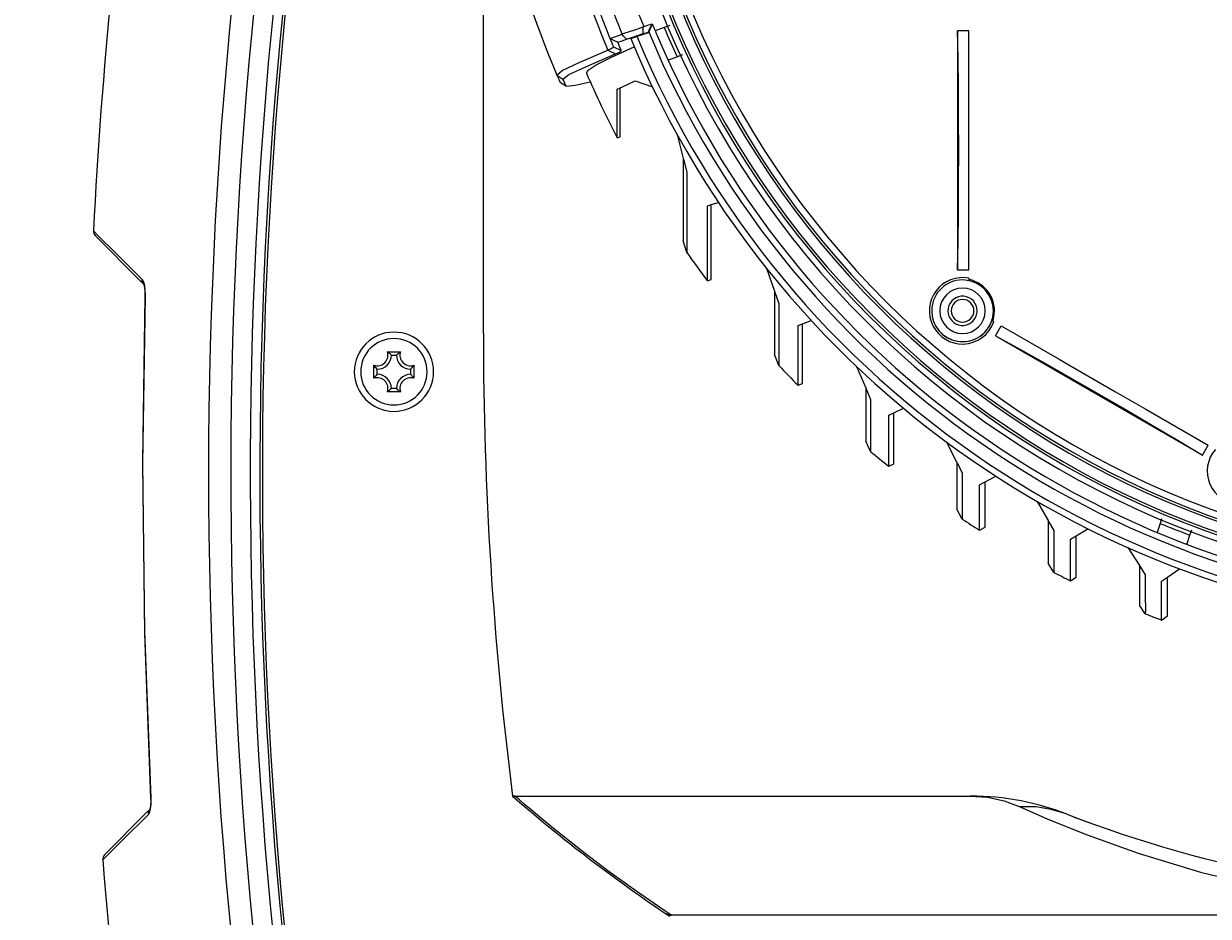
# Model space of a CAD drawing. Extents: x 0 to 297, y 0 to 210.
# Tile 10 of 41: x 73 to 101, y 120 to 141. Entities that reach past the tile are written whole.
import ezdxf
from ezdxf.enums import TextEntityAlignment as Align

# ---------------------------------------------------------------- set-up
doc = ezdxf.new("R2010")
doc.units = 0
doc.header["$LTSCALE"] = 16.335
doc.header["$MEASUREMENT"] = 0
doc.layers.get('0').update_dxf_attribs({"linetype": 'CONTINUOUS'})
doc.styles.get("Standard").update_dxf_attribs({"font": 'txt', "width": 0.7})
doc.dimstyles.get("Standard").update_dxf_attribs({"dimtxt": 0.18, "dimasz": 0.18, "dimexe": 0.18, "dimexo": 0.0625, "dimgap": 0.09, "dimtad": 0, "dimtih": 1, "dimtoh": 1, "dimdec": 4, "dimzin": 0, "dimdsep": 46, "dimtxsty": 'STANDARD', "dimcen": 0.09, "dimadec": 0, "dimazin": 0, "dimtfac": 1, "dimtdec": 4, "dimtofl": 0, "dimtmove": 0, "dimatfit": 3, "dimfxl": 1, "dimtolj": 1, "dimtzin": 0, "dimarcsym": 0})

# ---------------------------------------------------------------- blocks, each defined once
blk = doc.blocks.new('_FILLED')
at = {"color": 0, "linetype": 'ByBlock'}
blk.add_solid([(0, 0), (-1, 0.1429), (-1, -0.1429)], dxfattribs=at)
blk = doc.blocks.new('*D8')
at = {"color": 2, "linetype": 'Continuous'}
for p, q in [((73.452, 159.147), (49.404, 159.147)), ((51.404, 159.147), (51.404, 121.212)), ((51.404, 83.277), (51.404, 121.212)), ((76.757, 83.277), (49.404, 83.277))]:
    blk.add_line(p, q, dxfattribs=at)
at = {"color": 2, "linetype": 'Continuous', "xscale": 3.5, "yscale": 3.5, "zscale": 3.5}
for p, rotation in [((51.404, 159.147), 90), ((51.404, 83.277), 270)]:
    blk.add_blockref('_FILLED', p, dxfattribs=dict(at, rotation=rotation))
at = {"color": 2, "linetype": 'Continuous', "width": 0.738095}
blk.add_text('253', height=3.5, rotation=90, dxfattribs=at).set_placement((50.529, 121.212), align=Align.CENTER)
blk = doc.blocks.new('*D10')
at = {"color": 2, "linetype": 'Continuous'}
for p, q in [((73.405, 172.947), (30.467, 172.947)), ((32.467, 172.947), (32.467, 128.112)), ((32.467, 83.277), (32.467, 128.112)), ((84.685, 83.277), (30.467, 83.277))]:
    blk.add_line(p, q, dxfattribs=at)
at = {"color": 2, "linetype": 'Continuous', "xscale": 3.5, "yscale": 3.5, "zscale": 3.5}
for p, rotation in [((32.467, 172.947), 90), ((32.467, 83.277), 270)]:
    blk.add_blockref('_FILLED', p, dxfattribs=dict(at, rotation=rotation))
at = {"color": 2, "linetype": 'Continuous', "width": 0.785714}
blk.add_text('299', height=3.5, rotation=90, dxfattribs=at).set_placement((31.592, 128.112), align=Align.CENTER)

msp = doc.modelspace()

# ---------------------------------------------------------------- linework, layer by layer
at = {"color": 7, "linetype": 'Continuous'}
for p, q in [((83.59237, 133.34666), (83.59237, 154.34666)), ((87.34784, 140.54298), (87.35593, 140.55453)), ((87.83701, 140.52972), (87.62534, 140.45267)), ((87.9677, 140.57728), (87.83701, 140.52972)), ((86.82939, 139.98868), (86.74982, 140.18169)), ((87.46574, 140.42002), (87.46805, 140.41407)), ((94.7238, 140.44826), (94.7238, 134.84179)), ((94.99237, 140.44826), (94.7238, 140.44826)), ((94.99237, 138.8123), (94.99237, 140.44826)), ((87.92766, 139.76457), (87.96017, 139.77641)), ((87.96017, 139.77641), (88.13981, 139.84179)), ((88.26705, 139.8881), (88.13981, 139.84179)), ((85.32047, 139.4092), (85.45996, 139.31819)), ((85.5321, 139.14858), (85.39322, 139.23924)), ((85.47784, 139.2754), (85.45972, 139.31783)), ((85.53237, 139.14859), (85.47784, 139.2754)), ((86.73321, 139.07998), (86.80237, 139.11223)), ((86.80237, 139.11223), (86.85984, 139.13903)), ((86.80237, 139.07998), (86.80237, 139.11223)), ((86.80237, 138.08889), (86.80237, 139.07998)), ((86.85984, 139.13903), (87.15878, 139.27842)), ((87.15878, 139.27842), (87.56106, 139.13502)), ((94.99237, 138.53631), (94.99237, 138.8123)), ((94.99237, 137.95598), (94.99237, 138.53631)), ((86.73315, 137.95854), (86.7331, 138.07018)), ((86.73316, 137.94165), (86.73315, 137.95854)), ((86.73316, 137.94165), (86.80237, 137.95857)), ((86.80237, 137.95857), (86.80237, 138.08889)), ((88.13914, 138.01778), (88.28437, 137.45528)), ((94.99237, 137.64503), (94.99237, 137.95598)), ((88.28437, 137.45528), (88.28437, 135.51832)), ((88.28437, 137.45528), (88.29564, 137.41165)), ((88.29564, 137.41165), (88.3704, 137.12208)), ((94.99237, 137.33462), (94.99237, 137.64503)), ((94.99237, 136.75234), (94.99237, 137.33462)), ((94.99237, 136.48326), (94.99237, 136.75234)), ((88.8542, 136.3436), (88.94437, 136.37091)), ((88.94437, 136.37091), (89.11082, 136.42132)), ((88.94437, 134.61155), (88.94437, 136.37091)), ((94.99237, 134.84179), (94.99237, 136.48326)), ((74.43638, 135.75603), (74.43638, 135.75603)), ((75.54564, 134.57689), (74.48012, 135.64241)), ((88.37054, 135.24554), (88.28437, 135.51832)), ((90.23938, 134.87532), (90.42637, 134.34073)), ((94.7238, 134.84179), (94.99237, 134.84179)), ((94.99237, 134.64326), (94.99237, 134.61266)), ((75.61381, 134.50872), (75.54564, 134.57689)), ((75.61937, 134.50316), (75.61381, 134.50872)), ((75.61417, 134.50909), (75.61494, 134.50759)), ((75.61492, 134.50761), (75.61765, 134.50044)), ((75.61938, 134.50315), (75.61937, 134.50316)), ((75.62466, 134.48049), (75.62967, 134.45856)), ((75.62967, 134.45856), (75.63534, 134.4338)), ((75.63534, 134.4338), (75.64088, 134.38787)), ((75.63767, 134.41922), (75.64528, 134.34497)), ((75.64417, 134.36061), (75.6465, 134.30179)), ((88.85403, 134.58129), (88.94437, 134.61155)), ((90.42637, 134.34073), (90.42637, 132.85523)), ((90.42637, 134.34073), (90.43592, 134.31345)), ((94.99237, 134.61266), (94.99237, 134.58408)), ((75.64709, 134.22355), (75.64709, 134.22355)), ((90.43592, 134.31345), (90.52903, 134.04727)), ((90.98073, 133.52964), (91.08637, 133.57088)), ((91.08637, 133.57088), (91.28965, 133.65025)), ((91.08637, 132.1732), (91.08637, 133.57088)), ((95.52887, 133.65467), (95.55377, 133.6403)), ((95.55377, 133.6403), (95.58027, 133.625)), ((95.61792, 133.29314), (95.7522, 133.52573)), ((95.7522, 133.52573), (97.11241, 132.74041)), ((95.61792, 133.29314), (100.47326, 130.48991)), ((81.33908, 132.91677), (81.64567, 132.91677)), ((81.43237, 132.83666), (81.55237, 132.83666)), ((90.52921, 132.59603), (90.42637, 132.85523)), ((97.11241, 132.74041), (97.33906, 132.60956)), ((81.02227, 132.29336), (81.02227, 132.59995)), ((81.10237, 132.38666), (81.10237, 132.50666)), ((81.88237, 132.50666), (81.88237, 132.38666)), ((81.96248, 132.59995), (81.96248, 132.29336)), ((92.35079, 132.57321), (92.56837, 132.06668)), ((97.33906, 132.60956), (97.93285, 132.26673)), ((90.98061, 132.12956), (91.08637, 132.1732)), ((97.93285, 132.26673), (98.43326, 131.97782)), ((81.64567, 131.97655), (81.33908, 131.97655)), ((81.55237, 132.05666), (81.43237, 132.05666)), ((92.56837, 132.06668), (92.56837, 130.82044)), ((92.56837, 132.06668), (92.5774, 132.04567)), ((92.5774, 132.04567), (92.68395, 131.79763)), ((98.43326, 131.97782), (98.97921, 131.66262)), ((93.22837, 131.48019), (93.45905, 131.58838)), ((98.97921, 131.66262), (99.14841, 131.56493)), ((99.14841, 131.56493), (100.60755, 130.7225)), ((93.11066, 131.42498), (93.22837, 131.48019)), ((93.22837, 130.28676), (93.22837, 131.48019)), ((92.68392, 130.57479), (92.56837, 130.82044)), ((94.46917, 130.79595), (94.71037, 130.31757)), ((100.47326, 130.48991), (100.60755, 130.7225)), ((93.11066, 130.22973), (93.22837, 130.28676)), ((94.71037, 130.31757), (94.71037, 129.22004)), ((94.71037, 130.31757), (94.72023, 130.29802)), ((94.72023, 130.29802), (94.83585, 130.06872)), ((95.37037, 129.86049), (95.62219, 129.99743)), ((95.24326, 129.79136), (95.37037, 129.86049)), ((95.37037, 128.79778), (95.37037, 129.86049)), ((96.59266, 129.40319), (96.85237, 128.95303)), ((94.8359, 128.98793), (94.71037, 129.22004)), ((95.24321, 128.72733), (95.37037, 128.79778)), ((96.85237, 128.95303), (96.85237, 127.95515)), ((96.85237, 128.95303), (96.86275, 128.93505)), ((96.86275, 128.93505), (96.98568, 128.72197)), ((99.48241, 128.88837), (99.42785, 128.72047)), ((99.51547, 128.99013), (99.48241, 128.88837)), ((97.37785, 128.51425), (97.51237, 128.59731)), ((97.51237, 128.59731), (97.7806, 128.76294)), ((97.51237, 127.6234), (97.51237, 128.59731)), ((99.42785, 128.72047), (99.41264, 128.67365)), ((100.1183, 128.41839), (100.18048, 128.60976)), ((100.18048, 128.60976), (100.22243, 128.73888)), ((98.72025, 128.31894), (98.99437, 127.89705)), ((100.11087, 128.39553), (100.1183, 128.41839)), ((96.98577, 127.73655), (96.85237, 127.95515)), ((98.99437, 127.89705), (98.99437, 126.96816)), ((98.99437, 127.89705), (99.00495, 127.88077)), ((99.00495, 127.88077), (99.13381, 127.68246)), ((99.65437, 127.62629), (99.93512, 127.82054)), ((97.37774, 127.53953), (97.51237, 127.6234)), ((99.51404, 127.52919), (99.65437, 127.62629)), ((99.65437, 126.71407), (99.65437, 127.62629)), ((99.13389, 126.76307), (98.99437, 126.96816)), ((99.51393, 126.61676), (99.65437, 126.71407)), ((75.6358, 126.3067), (75.725, 123.92247)), ((75.78052, 122.43863), (75.78052, 122.43862)), ((75.78052, 122.43862), (75.78235, 122.3716)), ((75.78052, 122.43862), (75.78207, 122.39537)), ((84.2767, 122.48666), (84.32002, 122.48666)), ((84.32002, 122.48666), (84.33411, 122.48666)), ((84.34128, 122.48554), (84.32167, 122.48554)), ((84.33411, 122.48666), (84.34128, 122.48666)), ((84.34128, 122.48666), (95.02381, 122.48666)), ((75.68638, 122.09616), (75.75554, 122.16531)), ((75.75669, 122.16647), (75.75598, 122.16487)), ((75.75788, 122.16913), (75.75669, 122.16647)), ((75.76455, 122.18949), (75.76064, 122.17657)), ((75.76233, 122.17211), (75.76241, 122.17218)), ((75.76593, 122.1965), (75.76455, 122.18949)), ((75.77009, 122.2177), (75.76593, 122.1965)), ((75.78235, 122.3716), (75.77826, 122.27255)), ((75.781, 122.31129), (75.77892, 122.28852)), ((74.69852, 121.1083), (75.68638, 122.09616)), ((97.27325, 122.0671), (97.27325, 122.0671))]:
    msp.add_line(p, q, dxfattribs=at)
at = {"color": 9, "linetype": 'Continuous'}
for p, q in [((86.51512, 139.99754), (86.69109, 139.90942)), ((86.64567, 140.07377), (86.82939, 139.98867)), ((74.5596, 135.6335), (74.43638, 135.75603)), ((75.59926, 134.59525), (75.58376, 134.61501)), ((75.58402, 134.57364), (75.58376, 134.61501)), ((75.65501, 134.33873), (75.65183, 134.38663)), ((75.6565, 134.28467), (75.65501, 134.33873)), ((75.64709, 134.22355), (75.65594, 134.2247)), ((75.65594, 134.2247), (75.6565, 134.28467)), ((75.78052, 122.43862), (75.78913, 122.43656)), ((84.3382, 122.48199), (84.33411, 122.48554)), ((84.34432, 122.47667), (84.3382, 122.48199)), ((84.36526, 122.45847), (84.34432, 122.47667)), ((84.43683, 122.39657), (84.36526, 122.45847)), ((75.72615, 122.09877), (75.72663, 122.05591)), ((75.77825, 122.18803), (75.78489, 122.23465)), ((75.78489, 122.23465), (75.78958, 122.29428)), ((85.42666, 121.57322), (85.35662, 121.62998)), ((74.65507, 120.99024), (74.77248, 121.10701)), ((87.9932, 119.69767), (87.8553, 119.79185)), ((88.00367, 119.69053), (87.9932, 119.69767)), ((88.00366, 119.67713), (88.00366, 119.69053)), ((108.35737, 119.69053), (88.00367, 119.69053))]:
    msp.add_line(p, q, dxfattribs=at)
at = {"color": 7, "linetype": 'Continuous'}
for points in [[(86.84513, 140.3773), (87.00148, 140.42806), (87.16868, 140.48314), (87.34784, 140.54298)], [(87.3477, 140.3848), (87.34771, 140.43765), (87.34776, 140.49037), (87.34784, 140.54298)], [(87.35593, 140.55453), (87.45513, 140.58404), (87.5581, 140.61491)], [(87.46563, 140.41998), (87.49628, 140.48775), (87.52538, 140.55285), (87.5581, 140.61491)], [(87.56096, 140.60795), (87.51754, 140.51724), (87.47388, 140.42607)], [(86.74982, 140.18168), (86.68795, 140.21123), (86.62628, 140.24068), (86.56474, 140.27006)], [(86.56482, 140.26991), (86.70081, 140.3184), (86.8474, 140.37142)], [(86.74982, 140.18169), (86.84748, 140.21661), (86.95053, 140.25382)], [(86.95053, 140.25382), (86.91215, 140.29451), (86.87534, 140.33348), (86.8474, 140.37142)], [(86.95053, 140.25382), (87.07586, 140.29468), (87.20811, 140.33828), (87.3477, 140.3848)], [(87.0514, 140.27), (87.09811, 140.28713), (87.14508, 140.30442), (87.19231, 140.32186)], [(87.19231, 140.32186), (87.28325, 140.35207), (87.3753, 140.38285), (87.46805, 140.41407)], [(87.3477, 140.3848), (87.40599, 140.40215), (87.46574, 140.42002)], [(87.47388, 140.42607), (87.47111, 140.42), (87.46805, 140.41407)], [(94.7238, 134.84179), (94.73621, 135.49081), (94.74526, 136.1839), (94.75076, 136.90691), (94.75261, 137.64503), (94.75076, 138.38314), (94.74526, 139.10615), (94.73621, 139.79925), (94.7238, 140.44826)], [(85.32058, 139.40936), (85.44079, 139.51773), (85.8431, 139.70476), (86.51512, 139.99754)], [(85.45972, 139.31783), (85.60242, 139.42747), (86.0164, 139.61645), (86.69109, 139.90942)], [(86.01299, 139.45376), (86.05227, 139.52737), (86.24189, 139.64889), (86.60338, 139.82883), (87.1353, 140.07116)], [(86.51512, 139.99754), (86.58935, 140.03187), (86.63352, 140.05757), (86.64567, 140.07377)], [(86.69109, 139.90942), (86.76954, 139.94545), (86.81634, 139.97217), (86.82939, 139.98868)], [(86.7331, 138.07018), (86.73325, 138.4523), (86.73321, 139.07998)], [(88.3704, 137.12208), (88.37044, 136.3119), (88.37051, 135.72206), (88.3706, 135.36468), (88.37054, 135.24554)], [(88.85403, 134.58129), (88.8539, 134.69341), (88.85408, 135.02803), (88.85411, 135.5814), (88.8542, 136.3436)], [(75.61494, 134.50759), (75.61556, 134.50639), (75.62598, 134.47673), (75.63767, 134.41922)], [(75.61765, 134.50044), (75.62379, 134.48429), (75.62466, 134.48049)], [(75.64528, 134.34497), (75.64767, 134.2606), (75.64709, 134.22355)], [(75.64709, 134.22355), (75.59004, 130.32649), (75.63587, 126.30056), (75.78052, 122.43863)], [(75.64709, 134.22355), (75.59006, 130.33895), (75.59013, 130.33282)], [(75.6465, 134.30179), (75.64765, 134.27259), (75.64756, 134.26437)], [(90.52903, 134.04727), (90.52921, 133.24627), (90.52922, 132.75918), (90.52921, 132.59603)], [(90.98061, 132.12956), (90.98059, 132.28707), (90.98063, 132.75669), (90.98073, 133.52964)], [(95.61792, 133.29314), (96.18618, 132.97938), (96.79095, 132.64067), (97.41984, 132.28393), (98.05999, 131.91647), (98.6983, 131.54582), (99.32169, 131.17954), (99.9174, 130.82516), (100.47326, 130.48991)], [(81.38969, 132.87623), (81.37115, 132.89221), (81.33908, 132.91677)], [(81.43237, 132.83666), (81.40212, 132.86553), (81.38969, 132.87623)], [(81.55237, 132.83666), (81.58263, 132.86553), (81.59506, 132.87623)], [(81.59506, 132.87623), (81.6136, 132.89221), (81.64567, 132.91677)], [(81.0628, 132.54934), (81.04683, 132.56789), (81.02227, 132.59995)], [(81.10237, 132.50666), (81.0735, 132.53691), (81.0628, 132.54934)], [(81.88237, 132.50666), (81.91124, 132.53691), (81.92195, 132.54934)], [(81.92195, 132.54934), (81.93792, 132.56789), (81.96248, 132.59995)], [(81.0628, 132.34397), (81.04683, 132.32543), (81.02227, 132.29336)], [(81.10237, 132.38666), (81.0735, 132.3564), (81.0628, 132.34397)], [(81.88237, 132.38666), (81.91124, 132.3564), (81.92195, 132.34397)], [(81.92195, 132.34397), (81.93792, 132.32543), (81.96248, 132.29336)], [(81.38969, 132.01708), (81.37115, 132.00111), (81.33908, 131.97655)], [(81.43237, 132.05666), (81.40212, 132.02779), (81.38969, 132.01708)], [(81.55237, 132.05666), (81.58263, 132.02779), (81.59506, 132.01708)], [(81.59506, 132.01708), (81.6136, 132.00111), (81.64567, 131.97655)], [(92.68395, 131.79763), (92.6839, 131.12052), (92.68394, 130.71125), (92.68392, 130.57479)], [(93.11066, 130.22973), (93.11059, 130.36324), (93.11068, 130.76323), (93.11066, 131.42498)], [(94.83585, 130.06872), (94.83588, 129.46988), (94.83601, 129.10844), (94.8359, 128.98793)], [(95.24321, 128.72733), (95.24307, 128.84621), (95.24323, 129.20194), (95.24326, 129.79136)], [(96.98568, 128.72197), (96.98574, 128.1758), (96.98594, 127.84641), (96.98577, 127.73655)], [(97.37774, 127.53953), (97.37752, 127.64849), (97.37779, 127.97416), (97.37785, 128.51425)], [(75.61286, 128.32128), (75.63556, 126.31302), (75.6358, 126.3067)], [(99.13381, 127.68246), (99.13387, 127.17281), (99.13408, 126.86557), (99.13389, 126.76307)], [(99.51393, 126.61676), (99.51371, 126.7187), (99.51399, 127.0235), (99.51404, 127.52919)], [(84.32132, 122.48552), (84.31537, 122.48555), (84.31433, 122.48553), (84.31363, 122.48554), (84.31083, 122.48554), (84.30859, 122.48554), (84.30688, 122.48554), (84.30486, 122.48554), (84.30284, 122.48554), (84.30099, 122.48554), (84.29916, 122.48554), (84.29732, 122.48554), (84.29548, 122.48554), (84.29368, 122.48554), (84.2919, 122.48554), (84.29012, 122.48554), (84.28836, 122.48554), (84.2866, 122.48554), (84.28486, 122.48554), (84.28313, 122.48554), (84.28141, 122.48554), (84.27971, 122.48554), (84.27802, 122.48554), (84.27775, 122.48554)], [(75.77826, 122.27255), (75.76797, 122.20344), (75.75788, 122.16913)], [(75.77619, 122.25863), (75.7745, 122.24012), (75.77009, 122.2177)], [(88.00367, 119.69053), (87.97958, 119.69366), (87.95335, 119.6994), (87.92518, 119.70809), (87.89529, 119.72005)]]:
    msp.add_lwpolyline(points, dxfattribs=at)
at = {"color": 9, "linetype": 'Continuous'}
for points in [[(75.58376, 134.61501), (74.94338, 135.25184), (74.5596, 135.6335)], [(75.61937, 134.50316), (75.59623, 134.53527), (75.58402, 134.57364)], [(75.63792, 134.4846), (75.63366, 134.50511), (75.6242, 134.53911), (75.61275, 134.56953), (75.59926, 134.59525)], [(75.65183, 134.38663), (75.64725, 134.4294), (75.64127, 134.46852), (75.63792, 134.4846)], [(75.78913, 122.43656), (75.64347, 126.35127), (75.59892, 130.28786), (75.65594, 134.2247)], [(75.78958, 122.29428), (75.79114, 122.36265), (75.78913, 122.43656)], [(84.33408, 122.48553), (84.32934, 122.48549), (84.328, 122.48538), (84.32629, 122.48531), (84.32487, 122.4852), (84.32338, 122.48507), (84.32191, 122.48491), (84.32038, 122.48472), (84.31882, 122.48448), (84.31719, 122.48419), (84.31549, 122.48382), (84.31374, 122.48337), (84.312, 122.48282), (84.31029, 122.48217), (84.30862, 122.48137), (84.30704, 122.48041), (84.3056, 122.47926), (84.30436, 122.47785), (84.30341, 122.47614), (84.30287, 122.47405), (84.3029, 122.4715), (84.30371, 122.46842), (84.30554, 122.4647), (84.30856, 122.46037)], [(85.35662, 121.62998), (85.15458, 121.79374), (84.91412, 121.99213), (84.7108, 122.16266), (84.55109, 122.29843), (84.43683, 122.39657)], [(95.02381, 122.48666), (95.4276, 122.45719), (95.81814, 122.3713), (96.19171, 122.23254)], [(75.76233, 122.17211), (75.73842, 122.13869), (75.72615, 122.09877)], [(75.72663, 122.05591), (75.73883, 122.07093), (75.74975, 122.09018), (75.75988, 122.1146)], [(75.75988, 122.1146), (75.76932, 122.14568), (75.77785, 122.18519), (75.77825, 122.18803)], [(96.19171, 122.23254), (96.8468, 121.94661), (97.769, 121.57546), (98.96177, 121.14814), (100.42604, 120.70208), (102.14795, 120.28438), (104.09047, 119.94731), (106.18787, 119.73889), (108.35737, 119.69053)], [(97.2731, 122.06716), (96.92342, 122.17389), (96.56082, 122.22933), (96.19171, 122.2325)], [(74.77248, 121.10701), (75.12829, 121.46087), (75.72663, 122.05591)], [(87.8553, 119.79185), (87.24724, 120.20712), (86.54961, 120.70938), (85.95089, 121.16124), (85.42666, 121.57322)]]:
    msp.add_lwpolyline(points, dxfattribs=at)
at = {"color": 7, "linetype": 'Continuous'}
for centre, radius, start, end in [((107.89237, 148.94666), 21.66, 90, 270), ((107.89237, 148.94666), 21, 90, 270), ((187.54237, 130.04666), 113.25, 165.6508175, 177.1112396), ((187.54237, 130.04666), 109.42499, 167.1524968, 190.8773107), ((187.54237, 130.04666), 109.2, 167.234043, 190.872474), ((187.99237, 130.04666), 109.59, 167.2765604, 190.8259928), ((107.89237, 148.94666), 22.18498, 193.872822, 202.227178), ((107.89237, 148.94666), 24.504, 193.267182, 202.905586), ((107.89237, 148.94666), 23.025, 193.962345, 202.137655), ((107.89237, 148.94666), 22.725, 193.946385, 202.153636), ((107.89237, 148.94666), 21.975, 202.300455, 203.05), ((107.89237, 148.94666), 21.74981, 202.767079, 204.747149), ((107.89237, 148.94666), 23.025, 202.137655, 202.66602), ((107.89237, 148.94666), 22.575, 202.603267, 337.396733), ((107.89237, 148.94666), 22.42498, 202.619323, 337.380677), ((107.89237, 148.94666), 22.12499, 202.650655, 337.348642), ((107.89237, 148.94666), 21.975, 203.05, 336.95), ((107.89237, 148.94666), 24.504, 202.905586, 203.230414), ((107.89237, 148.94666), 23.85, 203.454761, 207.479153), ((107.89237, 148.94666), 24.504, 203.230414, 203.338063), ((85.0741, 143.29205), 4.1687, 276.307603, 284.270084), ((107.89237, 148.94666), 23.85, 203.984325, 204.216905), ((74.58619, 135.74847), 0.15, 177.110273, 225), ((107.89237, 148.94666), 23.85, 215.062554, 217.036345), ((94.84237, 133.87782), 0.78, 78.912511, 271.174452), ((94.84237, 133.87781), 0.75, 348.147952, 78.462772), ((94.84237, 133.87782), 0.3429, 0.000001, 169.341955), ((94.84237, 133.87782), 0.3429, 0.000001, 169.291852), ((94.84237, 133.87782), 0.3429, 169.291852, 179.999999), ((94.84237, 133.87782), 0.3429, 169.291852, 179.999999), ((94.84237, 133.87782), 0.3429, 169.341955, 179.999999), ((94.84237, 133.87782), 0.3429, 180.000001, 349.341955), ((94.84237, 133.87782), 0.3429, 180.000001, 349.291852), ((94.84237, 133.87782), 0.3429, 349.291852, 359.999999), ((94.84237, 133.87782), 0.3429, 349.291852, 359.999999), ((94.84237, 133.87782), 0.3429, 349.341955, 359.999999), ((94.84237, 133.87782), 0.78, 271.174452, 341.087489), ((94.84237, 133.87781), 0.75, 341.537228, 348.147952), ((81.49237, 132.44666), 0.93001, 0, 180), ((81.49237, 132.44666), 0.78, 0, 180), ((169.99237, 133.34666), 86.4, 180, 187.221607), ((81.10237, 132.83666), 0.24989, 251.302483, 18.697517), ((81.10237, 132.83666), 0.33, 270, 0), ((81.88237, 132.83666), 0.33, 180, 270), ((81.88237, 132.83666), 0.24989, 161.302483, 288.697517), ((81.49237, 132.44666), 0.93001, 180, 0), ((81.49237, 132.44666), 0.78, 180, 0), ((107.89237, 148.94666), 23.85, 223.27973, 224.839174), ((81.10237, 132.05666), 0.24989, 341.302483, 108.697517), ((81.10237, 132.05666), 0.33, 0, 90), ((81.88237, 132.05666), 0.33, 90, 180), ((81.88237, 132.05666), 0.24989, 71.302483, 198.697517), ((107.89237, 148.94666), 23.85, 230.381629, 231.700041), ((101.36737, 130.11061), 0.78, 138.912511, 331.216554), ((107.89237, 148.94666), 23.85, 236.808353, 237.969993), ((107.89237, 148.94666), 21.74999, 247.252851, 249.232921), ((107.89237, 148.94666), 23.85, 242.786987, 243.8409), ((107.89237, 148.94666), 23.85, 248.454998, 249.433318), ((107.89237, 149.54666), 35.91593, 228.890739, 236.309387), ((95.02381, 116.24666), 6.24, 78.954446, 90), ((95.02381, 116.24666), 6.24, 78.95439, 90), ((95.02381, 116.24666), 6.24, 68.869849, 78.954446), ((95.02381, 116.24666), 6.24, 68.869849, 78.95439), ((107.89237, 149.54666), 29.46, 248.871611, 250.162299), ((107.89237, 149.54666), 29.46, 248.871611, 291.128387), ((74.80459, 121.00223), 0.15, 135, 184.586749), ((187.54237, 130.04666), 113.25, 184.5867412, 191.640909)]:
    msp.add_arc(centre, radius, start, end, dxfattribs=at)
at = {"color": 9, "linetype": 'Continuous'}
for centre, radius, start, end in [((107.89237, 148.94666), 21.51917, 90, 270), ((107.89237, 148.94666), 21.4592, 90, 270), ((107.89237, 148.94666), 21.21508, 90, 270), ((107.89237, 148.94666), 21.15512, 90, 270), ((187.54237, 130.04666), 110.40417, 166.5686181, 191.0758779), ((187.54237, 130.04666), 109.88213, 166.5686178, 190.9495721), ((107.89237, 148.94666), 23.17485, 193.952075, 202.109974), ((107.89237, 148.94666), 23.17485, 202.109974, 202.715548), ((94.84237, 133.87782), 0.7239, 0, 170.765799), ((94.84237, 133.87782), 0.5334, 0, 180), ((94.84237, 133.87782), 0.2667, 0, 180), ((94.84237, 133.87782), 0.7239, 170.765799, 180), ((94.84237, 133.87782), 0.7239, 180, 339.809161), ((94.84237, 133.87782), 0.5334, 180, 360), ((94.84237, 133.87782), 0.2667, 180, 0), ((94.84237, 133.87782), 0.7239, 350.765799, 360), ((94.84237, 133.87782), 0.7239, 339.809161, 341.420036), ((94.84237, 133.87782), 0.7239, 341.420036, 350.765799)]:
    msp.add_arc(centre, radius, start, end, dxfattribs=at)
at = {"color": 3, "linetype": 'Continuous'}
for start, end in [(0, 170.748987), (170.748987, 180), (180, 341.683378), (350.748987, 360), (341.683378, 342), (342, 350.748987)]:
    msp.add_arc((94.84237, 133.87782), 0.7239, start, end, dxfattribs=at)

# ---------------------------------------------------------------- dimensions: what is measured, and where the dimension line sits
at = {"color": 2, "linetype": 'Continuous'}
for base, p1, p2, picture, middle in [((32.46741, 172.94666), (84.68474, 83.27666), (73.40454, 172.94666), '*D10', (31.69071, 124.42392)), ((51.40395, 159.14666), (76.75675, 83.27666), (73.45229, 159.14666), '*D8', (50.51523, 117.74742))]:
    dim = msp.add_linear_dim(base=base, p1=p1, p2=p2, angle=90, dimstyle='Standard', dxfattribs=at)
    dim.commit()
    dim.dimension.update_dxf_attribs({"geometry": picture, "text_midpoint": middle, "dimtype": 128})

doc.saveas('drawing.dxf')
